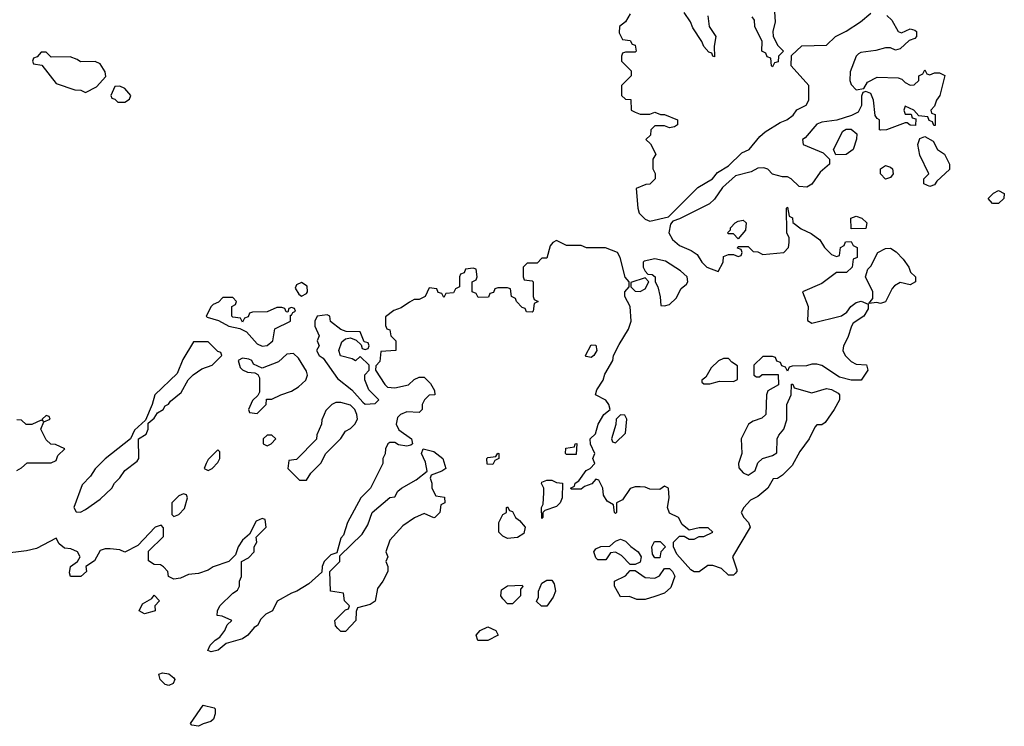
# Model space of a CAD drawing. Header units: inches. Extents: x 2674045 to 2721798, y 838094 to 949477.
# Tile 16 of 27: x 2700802 to 2704814, y 904919 to 907798. Entities that reach past the tile are written whole.
import ezdxf

# ---------------------------------------------------------------- set-up
doc = ezdxf.new("R2010")
doc.units = ezdxf.units.IN
doc.header["$MEASUREMENT"] = 0
doc.layers.add('C7900', color=7, linetype='Continuous')

msp = doc.modelspace()

# ---------------------------------------------------------------- linework, layer by layer
at = {"layer": 'C7900', "color": 5, "elevation": 40}
for points in [[(2703874.9, 907870), (2703880.7, 907790), (2703871.3, 907750), (2703871.6, 907731.6), (2703890, 907694), (2703914, 907670), (2703894, 907650), (2703892.7, 907627.3), (2703878, 907622), (2703870, 907606), (2703866, 907610), (2703862, 907642), (2703847.3, 907647.3), (2703842, 907662), (2703826, 907670), (2703828, 907710), (2703798, 907770), (2703796.4, 907796.4), (2703786, 907810)], [(2704335.3, 907815.3), (2704356, 907796), (2704382, 907750), (2704394.6, 907745.4), (2704430, 907761), (2704450, 907756), (2704456, 907750), (2704456, 907730), (2704450, 907722), (2704426, 907714), (2704390, 907679), (2704370, 907674), (2704350, 907684), (2704330, 907684), (2704290, 907672.7), (2704230, 907665.2), (2704220.5, 907659.5), (2704210.6, 907649.4), (2704185.4, 907585.4), (2704184.7, 907550), (2704190, 907534), (2704210, 907512), (2704242, 907518), (2704256.4, 907543.6), (2704296.4, 907563.6), (2704381, 907561), (2704396, 907556), (2704410, 907542), (2704430, 907532), (2704447.3, 907532.7), (2704466, 907550), (2704466, 907570), (2704482, 907578), (2704490, 907594), (2704498, 907578), (2704510, 907574), (2704530, 907582), (2704550, 907582), (2704571.6, 907571.6), (2704550.8, 907489.2), (2704538, 907470), (2704530, 907446), (2704514, 907430), (2704518, 907418), (2704531.6, 907411.6), (2704532.7, 907367.3), (2704527.3, 907367.3), (2704522, 907382), (2704507.3, 907387.3), (2704502, 907402), (2704466, 907406), (2704446, 907430), (2704410, 907446), (2704404.7, 907430), (2704410, 907414), (2704434, 907414), (2704438, 907398), (2704454, 907394), (2704452.7, 907367.3), (2704430, 907368), (2704418, 907378), (2704410, 907378), (2704334, 907350), (2704310, 907348), (2704306, 907350), (2704306, 907390), (2704295.3, 907395.3), (2704288.4, 907408.4), (2704281.2, 907470), (2704270, 907498), (2704250, 907506), (2704238, 907502), (2704232.7, 907487.3), (2704231.6, 907448.4), (2704218, 907422), (2704191.6, 907408.4), (2704131.6, 907388.4), (2704070, 907380.9), (2704050, 907372.7), (2704002.8, 907317.2), (2703992, 907310), (2703994, 907290), (2704076, 907256), (2704102, 907230), (2704102, 907210), (2704063.5, 907176.5), (2704030, 907128.7), (2704010, 907115.3), (2703978, 907118), (2703946, 907150), (2703930, 907158), (2703910, 907158), (2703870, 907168.7), (2703850, 907188.7), (2703834.6, 907194.6), (2703810, 907193.2), (2703782, 907178), (2703718.4, 907161.6), (2703666.1, 907113.9), (2703633, 907067), (2703612.1, 907047.9), (2703490, 906986.6), (2703462.8, 906977.2), (2703454.4, 906965.6), (2703447.7, 906930), (2703462.5, 906902.5), (2703490, 906878), (2703538, 906858), (2703562, 906842), (2703582, 906810), (2703602, 906790), (2703648, 906772), (2703668.7, 906810), (2703670, 906834), (2703690, 906842), (2703710, 906842), (2703730, 906834), (2703742, 906838), (2703746, 906850), (2703742, 906862), (2703727.3, 906867.3), (2703730, 906874), (2703770, 906874), (2703790, 906854), (2703810, 906852), (2703830, 906842), (2703915.3, 906850), (2703934, 906870), (2703938, 906890), (2703938, 906910), (2703928, 906930), (2703926, 907030), (2703930, 907034), (2703938, 906998), (2703951.1, 906991.1), (2703952, 906972), (2703986, 906946), (2704027.5, 906927.5), (2704062, 906902), (2704082, 906870), (2704110, 906842), (2704130, 906834), (2704142, 906838), (2704146, 906870), (2704162, 906878), (2704167.3, 906892.7), (2704190, 906894), (2704198, 906878), (2704214, 906870), (2704214, 906830), (2704198, 906822), (2704194, 906790), (2704171.3, 906768.7), (2704130, 906768.7), (2704070, 906723.7), (2703992, 906690), (2704014.8, 906630), (2704012, 906572), (2704030, 906562), (2704150, 906591), (2704172.9, 906607.1), (2704189, 906630), (2704210, 906646), (2704231.3, 906651.3), (2704259.6, 906639.6), (2704259.6, 906620.4), (2704242, 906590), (2704198.8, 906561.2), (2704191, 906550), (2704176.8, 906503.2), (2704158.8, 906470), (2704156, 906450), (2704166, 906430), (2704190, 906406), (2704210, 906394.8), (2704252, 906392), (2704258, 906370), (2704230.9, 906329.1), (2704190, 906329), (2704142, 906342), (2704070, 906388.7), (2704050, 906395.3), (2704030, 906395.3), (2704008.4, 906388.4), (2703950, 906386), (2703938, 906382), (2703930, 906366), (2703922, 906382), (2703907.3, 906387.3), (2703902, 906402), (2703887.3, 906407.3), (2703882, 906422), (2703870, 906426), (2703830, 906426), (2703794, 906390), (2703794, 906350), (2703803.6, 906343.6), (2703816.4, 906343.6), (2703828, 906352), (2703892.7, 906352.7), (2703894, 906310), (2703850, 906286), (2703844.7, 906270), (2703842, 906190), (2703825.4, 906174.6), (2703790, 906162), (2703772, 906150), (2703742, 906090), (2703744.7, 906030), (2703731.3, 905990), (2703731.6, 905971.6), (2703750, 905952), (2703770, 905942), (2703799, 905961), (2703810, 905992), (2703829.1, 906010.9), (2703870, 906022), (2703887.3, 906032.7), (2703888, 906090), (2703894.6, 906105.4), (2703915.3, 906130), (2703928.4, 906168.4), (2703928, 906230), (2703946, 906270), (2703947.3, 906312.7), (2703952.7, 906312.7), (2703958, 906298), (2704030, 906278), (2704090, 906296), (2704110, 906292), (2704136.9, 906276.9), (2704142, 906270), (2704142, 906250), (2704121, 906210), (2704083.6, 906156.4), (2704070, 906148), (2704050, 906148), (2704042, 906138), (2704018.8, 906090), (2703980.7, 906039.3), (2703950, 905982), (2703910, 905942), (2703890, 905928.7), (2703872, 905928), (2703850.5, 905889.5), (2703810, 905855.3), (2703779.6, 905840.4), (2703752, 905810), (2703742, 905790), (2703752, 905770), (2703772, 905750), (2703778, 905730), (2703706, 905610), (2703723.6, 905556.4), (2703724.7, 905550), (2703718, 905542), (2703710, 905535.3), (2703690, 905535.3), (2703662, 905562), (2703626.4, 905573.6), (2703606.4, 905573.6), (2703570, 905549), (2703550, 905548), (2703536.4, 905556.4), (2703480.2, 905620.2), (2703466, 905650), (2703466, 905670), (2703490, 905694), (2703510, 905694), (2703530, 905682), (2703550, 905682), (2703570, 905692), (2703590, 905692), (2703626, 905710), (2703607.3, 905727.3), (2703570, 905728), (2703530, 905718), (2703502, 905742), (2703486, 905770), (2703450, 905788), (2703442, 905810), (2703448.7, 905850), (2703446, 905890), (2703430, 905898), (2703410, 905884), (2703370, 905885.2), (2703350, 905894), (2703330, 905895.3), (2703310, 905895.3), (2703290, 905888.7), (2703258.8, 905841.2), (2703234, 905830), (2703234, 905790), (2703230, 905786), (2703226, 905790), (2703222, 905822), (2703196.4, 905836.4), (2703180.4, 905860.4), (2703178, 905890), (2703162, 905922), (2703150, 905926), (2703132.7, 905907.3), (2703103.6, 905896.4), (2703090, 905886), (2703050, 905886), (2703046, 905890), (2703062, 905898), (2703066, 905910), (2703080.4, 905919.6), (2703110, 905962), (2703126, 905970), (2703146, 905990), (2703138, 906010), (2703146, 906030), (2703128.4, 906068.4), (2703126, 906090), (2703148.7, 906111.3), (2703159, 906150), (2703182, 906190), (2703208, 906210), (2703202, 906230), (2703190, 906248), (2703148, 906270), (2703154, 906290), (2703179, 906330), (2703185.6, 906354.4), (2703219, 906410), (2703222, 906430), (2703244.7, 906475.3), (2703283.1, 906536.9), (2703294, 906570), (2703289, 906630), (2703268, 906670), (2703268, 906690), (2703286, 906710), (2703286, 906730), (2703268.9, 906748.9), (2703249.2, 906829.2), (2703238, 906850), (2703188.4, 906868.4), (2703111.6, 906868.4), (2703090, 906878), (2703030, 906878), (2702990, 906898), (2702974, 906890), (2702963.6, 906876.4), (2702950, 906826), (2702930, 906826), (2702910, 906806), (2702870, 906806), (2702854, 906790), (2702854, 906750), (2702858, 906738), (2702890, 906734), (2702894, 906730), (2702894, 906670), (2702898, 906658), (2702914, 906650), (2702898, 906642), (2702894, 906610), (2702890, 906606), (2702867.3, 906607.3), (2702862, 906622), (2702850, 906626), (2702826, 906650), (2702822, 906662), (2702806, 906670), (2702802, 906702), (2702790, 906706), (2702750, 906706), (2702738, 906702), (2702732.7, 906687.3), (2702718, 906682), (2702712.7, 906667.3), (2702670, 906666), (2702662, 906682), (2702646, 906690), (2702646, 906730), (2702662, 906738), (2702666, 906750), (2702662, 906782), (2702650, 906786), (2702618, 906782), (2702612.7, 906767.3), (2702598, 906762), (2702594, 906750), (2702594, 906710), (2702578, 906702), (2702570, 906686), (2702538, 906682), (2702530, 906666), (2702522, 906682), (2702507.3, 906687.3), (2702502, 906702), (2702470, 906706), (2702454, 906670), (2702430, 906658), (2702410, 906658), (2702390, 906648), (2702356, 906624), (2702326.4, 906613.6), (2702292.7, 906587.3), (2702292.7, 906552.7), (2702298, 906538), (2702310, 906534), (2702314, 906510), (2702334, 906490), (2702334, 906450), (2702274, 906446), (2702270, 906406), (2702252.7, 906387.3), (2702252, 906370), (2702290, 906312), (2702301, 906301), (2702330, 906298), (2702386, 906310), (2702410, 906332), (2702430, 906342), (2702450, 906342), (2702475.3, 906315.3), (2702492.7, 906287.3), (2702494, 906270), (2702470, 906268), (2702451.1, 906248.9), (2702442, 906230), (2702442, 906210), (2702430, 906198), (2702379.6, 906200.4), (2702354, 906190), (2702342, 906178), (2702336, 906150), (2702346.8, 906126.8), (2702398, 906090), (2702402, 906070), (2702396, 906064), (2702378.8, 906061.2), (2702345.6, 906065.6), (2702330, 906075.3), (2702310, 906075.3), (2702302, 906070), (2702292, 906050), (2702291.1, 906028.9), (2702282, 906010), (2702282, 905990), (2702232, 905890), (2702192, 905850), (2702138, 905750), (2702122, 905698), (2702110, 905686), (2702094, 905626), (2702070, 905618), (2702042, 905590), (2702034, 905570), (2702032.7, 905547.3), (2701979.8, 905500.2), (2701930.7, 905469.3), (2701910, 905462), (2701851.6, 905428.4), (2701832, 905390), (2701804.7, 905375.3), (2701784.7, 905355.3), (2701771.3, 905330), (2701758, 905322), (2701732, 905290), (2701710, 905275.3), (2701643.6, 905256.4), (2701610.7, 905229.3), (2701582, 905222), (2701568, 905228), (2701578, 905250), (2701598, 905270), (2701618, 905282), (2701638, 905310), (2701647.3, 905332.7), (2701666, 905350), (2701627.3, 905367.3), (2701606, 905370), (2701608, 905390), (2701618, 905410), (2701670, 905462), (2701690, 905474), (2701698, 905490), (2701698, 905510), (2701706, 905530), (2701706, 905590), (2701734.6, 905605.4), (2701758, 905630), (2701758, 905650), (2701768, 905670), (2701766, 905690), (2701806, 905730), (2701802, 905762), (2701790, 905766), (2701765.4, 905754.6), (2701738, 905702), (2701710, 905678), (2701692, 905650), (2701682, 905618), (2701654, 905590), (2701590, 905568.7), (2701570, 905555.3), (2701530, 905542), (2701490, 905538), (2701456.9, 905523.1), (2701430, 905518), (2701408.9, 905528.9), (2701406, 905550), (2701388.4, 905568.4), (2701376.4, 905576.4), (2701350, 905578), (2701327.3, 905592.7), (2701327.3, 905632.7), (2701387.3, 905692.7), (2701387.3, 905727.3), (2701378, 905738), (2701354, 905730), (2701283.6, 905656.4), (2701230, 905628), (2701210, 905638), (2701170, 905642), (2701150, 905642), (2701130, 905635.3), (2701106.4, 905593.6), (2701072, 905570), (2701074, 905550), (2701050.6, 905529.4), (2701009.4, 905529.4), (2701004.7, 905544.7), (2701008.7, 905570), (2701038, 905590), (2701048, 905610), (2701038, 905630), (2701010, 905642), (2700984.7, 905644.7), (2700963.1, 905663.1), (2700950, 905686), (2700870, 905644), (2700830, 905634), (2700730, 905622)], [(2703290, 907822), (2703271, 907789), (2703246, 907770), (2703244.7, 907744.7), (2703258, 907718), (2703290, 907714), (2703298, 907698), (2703310, 907694), (2703314, 907670), (2703310, 907666), (2703270, 907666), (2703258, 907662), (2703254, 907650), (2703254, 907630), (2703294, 907590), (2703294, 907570), (2703254, 907530), (2703254, 907490), (2703270, 907474), (2703292.7, 907472.7), (2703294, 907430), (2703310, 907422), (2703330, 907414), (2703370, 907414), (2703390, 907422), (2703412.7, 907412.7), (2703430, 907412), (2703482, 907390), (2703482, 907370), (2703470, 907362), (2703450, 907358), (2703430, 907366), (2703390, 907366), (2703374, 907350), (2703372.7, 907327.3), (2703354, 907310), (2703372.7, 907292.7), (2703394, 907250), (2703382, 907230), (2703382, 907190), (2703391.6, 907171.6), (2703392, 907150), (2703370, 907128), (2703352.7, 907127.3), (2703314, 907110), (2703321, 907030), (2703326.8, 907010), (2703350, 906986), (2703370, 906978), (2703445.2, 906994.8), (2703565.8, 907114.2), (2703625.2, 907150), (2703644.8, 907175.2), (2703690, 907202.8), (2703744.8, 907255.2), (2703774, 907270), (2703817.2, 907322.8), (2703839, 907341), (2703900.1, 907379.9), (2703928, 907390), (2703954, 907410), (2703968.9, 907431.1), (2704006, 907450), (2704018, 907470), (2704018, 907530), (2703946, 907610), (2703947.3, 907652.7), (2703988.7, 907691.3), (2704090, 907694), (2704126, 907730), (2704170, 907751.3), (2704228, 907790), (2704270, 907824.7)], [(2703605.4, 907814.6), (2703611.3, 907770), (2703638, 907730), (2703631.3, 907690), (2703632.7, 907647.3), (2703626, 907650), (2703622, 907662), (2703610, 907666), (2703589.1, 907689.1), (2703582, 907710), (2703545.2, 907765.2), (2703535.3, 907790), (2703510, 907828)], [(2700790, 905962), (2700810, 905972), (2700832.7, 905992.7), (2700930, 905992), (2700950, 906002), (2700958, 906022), (2700986, 906050), (2700947.3, 906067.3), (2700928.4, 906068.4), (2700910, 906086), (2700888, 906130), (2700900.4, 906159.6), (2700926, 906170), (2700922, 906182), (2700910, 906186), (2700894, 906170), (2700898, 906162), (2700890, 906166), (2700851.6, 906148.4), (2700828.4, 906148.4), (2700810, 906166), (2700790, 906168)]]:
    msp.add_lwpolyline(points, dxfattribs=at)
for points in [[(2700910, 907666), (2700890, 907666), (2700872.7, 907647.3), (2700858, 907642), (2700854, 907630), (2700858, 907618), (2700892.7, 907612.7), (2700950, 907538), (2701027.3, 907512.7), (2701051.6, 907511.6), (2701070, 907502), (2701114.6, 907525.4), (2701153.6, 907566.4), (2701150, 907586), (2701130, 907618), (2701110, 907628), (2701050, 907626), (2701036.4, 907636.4), (2701007.3, 907647.3), (2700930, 907646)], [(2701210, 907528), (2701190, 907526), (2701174, 907490), (2701178, 907478), (2701190, 907474), (2701202, 907462), (2701230, 907462), (2701250, 907474), (2701255.3, 907490), (2701230, 907518)], [(2704128, 907248), (2704118, 907270), (2704156.4, 907343.6), (2704170, 907352), (2704190, 907352), (2704212.7, 907332.7), (2704212, 907312), (2704198, 907270), (2704170, 907249)], [(2704510, 907118), (2704486, 907130), (2704486, 907150), (2704506, 907170), (2704470, 907246), (2704462, 907290), (2704470, 907314), (2704490, 907322), (2704523.6, 907303.6), (2704542, 907270), (2704570.9, 907250.9), (2704591, 907210), (2704590, 907188), (2704539.6, 907140.4), (2704530, 907126)], [(2704330, 907148.7), (2704309, 907170), (2704309.3, 907190.7), (2704330, 907204.7), (2704350, 907198), (2704358, 907190), (2704361, 907170), (2704350, 907155.3)], [(2704790, 907048.7), (2704766, 907050), (2704748, 907070), (2704770, 907092), (2704790, 907102), (2704814, 907090), (2704812, 907070)], [(2704190, 906946), (2704188, 906990), (2704210, 906998), (2704234, 906990), (2704254, 906970), (2704250, 906948)], [(2703730, 906906), (2703710, 906926), (2703690, 906926), (2703686, 906930), (2703698, 906942), (2703698, 906950), (2703718, 906970), (2703730, 906978), (2703750, 906982), (2703762, 906970), (2703759.6, 906940.4)], [(2704430, 906718), (2704390, 906728), (2704366.4, 906713.6), (2704356.9, 906703.1), (2704330, 906648.7), (2704310, 906642), (2704294, 906646), (2704262, 906642), (2704278, 906662), (2704278, 906690), (2704248, 906750), (2704258, 906782), (2704270, 906794), (2704298, 906850), (2704330, 906866), (2704350, 906866.8), (2704373, 906853), (2704402.5, 906822.5), (2704424.7, 906790), (2704432, 906770), (2704452, 906750), (2704452, 906730)], [(2703390, 906824), (2703346, 906814), (2703342, 906810), (2703342, 906790), (2703350, 906774), (2703362, 906762), (2703379.6, 906759.6), (2703392, 906750), (2703392, 906730), (2703402, 906710), (2703411.3, 906668.7), (2703414, 906634), (2703430, 906632), (2703450, 906638), (2703477, 906663), (2703497.2, 906702.8), (2703519.3, 906720.7), (2703524, 906730), (2703521.2, 906750), (2703494.9, 906774.9), (2703433.8, 906813.8)], [(2701950, 906728), (2701930, 906718), (2701924.7, 906704.7), (2701939.6, 906679.6), (2701950, 906672), (2701970, 906682), (2701975.3, 906690), (2701972.9, 906712.9)], [(2703350, 906746), (2703292.7, 906727.3), (2703292, 906710), (2703310, 906692), (2703330, 906691.3), (2703350, 906702), (2703366, 906730)], [(2701670, 906666), (2701630, 906666), (2701612.7, 906647.3), (2701590, 906638), (2701582, 906630), (2701562, 906590), (2701566.4, 906586.4), (2701612, 906572), (2701654, 906550), (2701699.6, 906539.6), (2701726, 906526), (2701770, 906478), (2701790, 906468), (2701810, 906471.3), (2701833.2, 906490), (2701842, 906538), (2701906, 906570), (2701906, 906594), (2701910, 906594), (2701914.6, 906605.4), (2701926, 906610), (2701922, 906622), (2701910, 906626), (2701898, 906622), (2701894, 906606), (2701887.3, 906607.3), (2701882, 906622), (2701870, 906626), (2701850, 906626), (2701810, 906608), (2701750, 906606), (2701738, 906602), (2701732.7, 906587.3), (2701718, 906582), (2701710, 906566), (2701702, 906582), (2701670, 906586), (2701666, 906590), (2701666, 906630), (2701682, 906638), (2701686, 906650)], [(2702055.3, 906595.3), (2702014, 906590), (2702004.7, 906570), (2702004.7, 906550), (2702022, 906510), (2702014, 906490), (2702022, 906470), (2702012, 906450), (2702022, 906430), (2702038.8, 906418.8), (2702096.7, 906336.7), (2702156, 906290), (2702199.8, 906239.8), (2702210, 906231.3), (2702250, 906234), (2702266, 906250), (2702224, 906290), (2702209, 906331), (2702208.7, 906351.3), (2702226, 906370), (2702226, 906390), (2702190, 906426), (2702170, 906408), (2702156.4, 906416.4), (2702109.1, 906429.1), (2702102, 906450), (2702114.6, 906485.4), (2702130, 906498), (2702150, 906502), (2702172.7, 906492.7), (2702194, 906474), (2702198, 906458), (2702210, 906454), (2702222, 906458), (2702226, 906470), (2702222, 906482), (2702206, 906486), (2702190, 906526), (2702132.7, 906527.3), (2702110, 906535.3), (2702068.9, 906568.9), (2702066, 906590)], [(2701570, 906486), (2701510, 906486), (2701466.4, 906413.6), (2701443.6, 906356.4), (2701352, 906270), (2701342, 906230), (2701314, 906166), (2701270, 906126), (2701254, 906090), (2701150.9, 906009.1), (2701110, 905968), (2701090, 905938), (2701056.9, 905903.1), (2701022, 905810), (2701032.7, 905792.7), (2701050, 905792), (2701070, 905802), (2701130, 905844.7), (2701178, 905890), (2701188, 905910), (2701210, 905932), (2701230, 905962), (2701280.4, 905999.6), (2701288, 906010), (2701286, 906090), (2701318, 906110), (2701326, 906130), (2701326, 906154), (2701350, 906174), (2701363.1, 906196.9), (2701386, 906210), (2701395.3, 906224.7), (2701408.4, 906231.6), (2701416.4, 906243.6), (2701460.4, 906279.6), (2701488.7, 906331.3), (2701508.9, 906351.1), (2701544.7, 906375.3), (2701586, 906390), (2701626, 906430), (2701622, 906442), (2701610, 906446)], [(2703130, 906422), (2703110, 906426), (2703108, 906430), (2703130, 906474), (2703150, 906472), (2703154, 906450), (2703142, 906430)], [(2701918, 906438), (2701890, 906435.1), (2701856.1, 906403.9), (2701790, 906378), (2701754.6, 906394.6), (2701748, 906410), (2701735.5, 906415.5), (2701710, 906419), (2701692, 906410), (2701701, 906381), (2701710, 906372), (2701730, 906362), (2701759.6, 906359.6), (2701772.7, 906352.7), (2701779.6, 906339.6), (2701779.6, 906280.4), (2701772.7, 906267.3), (2701750, 906246), (2701734, 906210), (2701738, 906198), (2701770, 906194), (2701806, 906230), (2701807.3, 906252.7), (2701830, 906252), (2701866, 906270), (2701910, 906284.7), (2701938, 906302), (2701968, 906330), (2701975.3, 906350), (2701970, 906366), (2701938.6, 906418.6)], [(2703690, 906418), (2703670, 906418), (2703650, 906408), (2703619.6, 906380.4), (2703598, 906342), (2703582, 906330), (2703582, 906322), (2703590, 906314), (2703614, 906314), (2703654, 906326), (2703710, 906324.7), (2703727.3, 906332.7), (2703727.3, 906387.3), (2703703.1, 906403.1)], [(2702110, 906238), (2702090, 906238), (2702074, 906230), (2702050, 906206), (2702042, 906190), (2702032.7, 906167.3), (2702032, 906150), (2702012.7, 906107.3), (2702011.1, 906088.9), (2701930, 906006), (2701898, 906002), (2701894, 905970), (2701942, 905922), (2701970, 905922), (2701988.9, 905951.1), (2702028.4, 905991.6), (2702048.9, 906031.1), (2702110, 906092), (2702130, 906122), (2702150, 906132), (2702168, 906150), (2702178, 906170), (2702175.3, 906190), (2702168, 906210), (2702150, 906228)], [(2703250, 906188), (2703232, 906170), (2703231.3, 906148.7), (2703214, 906090), (2703218, 906078), (2703230, 906074), (2703270, 906114), (2703275.3, 906170), (2703267.3, 906187.3)], [(2701830, 906106), (2701810, 906106), (2701794, 906090), (2701794, 906070), (2701810, 906062), (2701826, 906070), (2701846, 906090)], [(2703030, 906026), (2703026, 906030), (2703027.3, 906052.7), (2703062, 906058), (2703066, 906070), (2703072, 906072), (2703070, 906026)], [(2701610, 906046), (2701570, 906006), (2701562, 905990), (2701554, 905970), (2701570, 905962), (2701586, 905970), (2701610, 905994), (2701618, 906010), (2701618, 906038)], [(2702490, 905768), (2702450, 905786), (2702411.3, 905768.7), (2702363.5, 905736.5), (2702310, 905678), (2702294, 905630), (2702302, 905610), (2702294, 905590), (2702302, 905570), (2702302, 905550), (2702282, 905510), (2702259.8, 905480.2), (2702251, 905429), (2702230, 905415.3), (2702178, 905402), (2702172.7, 905387.3), (2702172, 905350), (2702130, 905306), (2702110, 905306), (2702098, 905318), (2702088.4, 905328.4), (2702086, 905350), (2702130, 905394), (2702142, 905398), (2702146, 905410), (2702126, 905430), (2702122, 905462), (2702068, 905470), (2702066, 905550), (2702106, 905590), (2702106, 905614), (2702198, 905702), (2702220.2, 905739.8), (2702238, 905790), (2702310, 905852), (2702330, 905854), (2702343.1, 905876.9), (2702358, 905890), (2702417.2, 905922.8), (2702462, 905958), (2702455.5, 905995.5), (2702439, 906030), (2702446, 906050), (2702490, 906038.8), (2702526, 906010), (2702538, 905970), (2702522, 905958), (2702478, 905942), (2702474, 905930), (2702482, 905910), (2702482, 905890), (2702498, 905858), (2702532.7, 905852.7), (2702534, 905830), (2702518, 905822), (2702514, 905790), (2702494, 905770)], [(2702730, 905986), (2702707.3, 905987.3), (2702706, 906010), (2702710, 906014), (2702742, 906018), (2702750, 906032), (2702754, 906030), (2702754, 906010), (2702738, 906002)], [(2702930, 905766), (2702928, 905810), (2702935.3, 905824.7), (2702938, 905870), (2702938, 905890), (2702928.4, 905908.4), (2702930, 905914), (2702950, 905922), (2702970, 905922), (2702990, 905912), (2703014, 905910), (2703012, 905850), (2703004.7, 905830), (2702990, 905815.3), (2702942, 905798), (2702934, 905790), (2702934, 905770)], [(2701470, 905866), (2701450, 905858), (2701422, 905830), (2701422, 905782), (2701430, 905774), (2701450, 905782), (2701473.6, 905806.4), (2701486, 905850), (2701482, 905862)], [(2702790, 905684), (2702770, 905694), (2702754, 905710), (2702754, 905750), (2702770, 905782), (2702786, 905790), (2702786, 905810), (2702790, 905814), (2702798, 905798), (2702810, 905794), (2702822, 905770), (2702838, 905758), (2702861, 905730), (2702856, 905704), (2702830, 905689)], [(2703290, 905578), (2703254.6, 905614.6), (2703230, 905628), (2703210, 905626), (2703190, 905598), (2703158, 905598), (2703150, 905606), (2703142, 905630), (2703150, 905642), (2703170, 905652), (2703207.3, 905652.7), (2703230, 905674), (2703250, 905682), (2703270, 905674), (2703291.6, 905651.6), (2703322, 905630), (2703334, 905610), (2703330, 905588), (2703310, 905578)], [(2703390, 905606), (2703380.4, 905620.4), (2703378, 905650), (2703388.4, 905671.6), (2703411.6, 905671.6), (2703434, 905650), (2703414, 905630), (2703410, 905606)], [(2703350, 905435.3), (2703316.4, 905436.4), (2703287.3, 905447.3), (2703250, 905446), (2703226, 905490), (2703226, 905510), (2703270, 905532), (2703290, 905554), (2703310, 905554), (2703350, 905524.7), (2703390, 905522), (2703408.4, 905531.6), (2703430, 905562), (2703450, 905562), (2703462, 905550), (2703471, 905531), (2703455.3, 905484.7), (2703430, 905462), (2703390, 905448)], [(2702950, 905408), (2702928.4, 905408.4), (2702908, 905428), (2702915.3, 905444.7), (2702915.3, 905470), (2702930, 905502), (2702950, 905514), (2702970, 905514), (2702979.6, 905499.6), (2702984.7, 905470), (2702975.3, 905444.7)], [(2702790, 905418), (2702770, 905438), (2702762, 905450), (2702764.7, 905475.3), (2702790, 905492), (2702850, 905494), (2702851.6, 905488.4), (2702842, 905478), (2702842, 905450), (2702810, 905418)], [(2701310, 905378), (2701288.7, 905390), (2701302, 905418), (2701340.4, 905439.6), (2701350, 905454), (2701372, 905430), (2701352, 905410), (2701354, 905390), (2701350, 905388.7)], [(2702710, 905268.7), (2702669, 905269), (2702662, 905290), (2702678, 905310), (2702710, 905324.7), (2702742, 905310), (2702752, 905290)], [(2701410, 905085.1), (2701395.3, 905090), (2701374, 905110), (2701369, 905131), (2701383.7, 905136.3), (2701410, 905133), (2701430, 905116), (2701434.8, 905110), (2701427.1, 905092.9)], [(2701530, 904919), (2701503.1, 904923.1), (2701498, 904930), (2701550, 905004.7), (2701594, 904994), (2701598, 904990), (2701598, 904970), (2701591.3, 904948.7), (2701581, 904939), (2701550, 904928.7)]]:
    msp.add_lwpolyline(points, close=True, dxfattribs=at)

doc.saveas('drawing.dxf')
